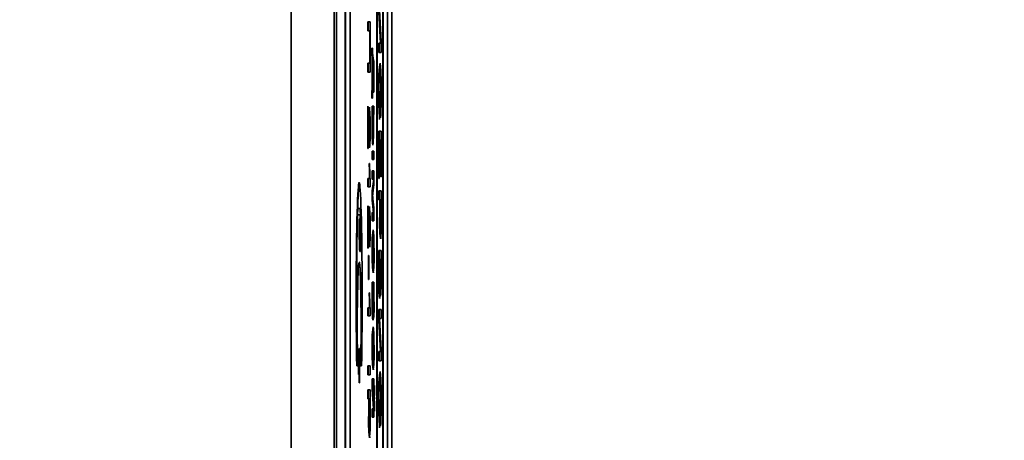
# Model space of a CAD drawing. Header units: millimetres. Extents: x 8 to 210, y -1 to 292.
# Tile 7 of 18: x 35.86 to 47.29, y 224.49 to 229.37. Entities that reach past the tile are written whole.
import ezdxf

# ---------------------------------------------------------------- set-up
doc = ezdxf.new("R2010")
doc.units = ezdxf.units.MM
doc.layers.add('ЧЕРТЕЖ', color=7, linetype='Continuous', lineweight=25)
doc.styles.add('SLDTEXTSTYLE1', font='TXT', dxfattribs={"width": 0.7})
doc.dimstyles.new('SLDDIMSTYLE0', dxfattribs={"dimtxt": 3.5, "dimasz": 3.2, "dimexe": 0, "dimexo": 0.0625, "dimgap": 0.875, "dimtad": 2, "dimlfac": 2, "dimrnd": 1e-09, "dimzin": 12, "dimdsep": 46, "dimtxsty": 'SLDTEXTSTYLE1', "dimsah": 1, "dimcen": 0.09, "dimadec": 0, "dimazin": 3, "dimtfac": 1, "dimtofl": 0, "dimtmove": 0, "dimatfit": 3, "dimfxl": 0, "dimfrac": 2, "dimtolj": 1, "dimtzin": 12, "dimarcsym": 0})

# ---------------------------------------------------------------- blocks, each defined once
blk = doc.blocks.new('_D_1')
at = {"layer": 'ЧЕРТЕЖ'}
for p, q in [((41.236, 254.605), (33.607, 254.605)), ((35.107, 205.352), (35.107, 254.605)), ((41.236, 205.352), (33.607, 205.352))]:
    blk.add_line(p, q, dxfattribs=at)
for points in [[(35.107, 254.605), (34.557, 251.405), (35.657, 251.405)], [(35.107, 205.352), (35.657, 208.552), (34.557, 208.552)]]:
    blk.add_solid(points, dxfattribs=at)
at = {"layer": 'ЧЕРТЕЖ', "insert": (30.595, 231.062), "char_height": 3.5, "attachment_point": 1, "rotation": 90, "style": 'SLDTEXTSTYLE1'}
blk.add_mtext('98,5', dxfattribs=at)
blk = doc.blocks.new('_D_2')
at = {"layer": 'ЧЕРТЕЖ'}
for p, q in [((79.637, 256.101), (27.511, 256.101)), ((29.011, 205.352), (29.011, 256.101)), ((41.236, 205.352), (27.511, 205.352))]:
    blk.add_line(p, q, dxfattribs=at)
for points in [[(29.011, 256.101), (28.461, 252.901), (29.561, 252.901)], [(29.011, 205.352), (29.561, 208.552), (28.461, 208.552)]]:
    blk.add_solid(points, dxfattribs=at)
at = {"layer": 'ЧЕРТЕЖ', "insert": (24.499, 230.716), "char_height": 3.5, "attachment_point": 1, "rotation": 90, "style": 'SLDTEXTSTYLE1'}
blk.add_mtext('101,5', dxfattribs=at)

msp = doc.modelspace()

# ---------------------------------------------------------------- linework, layer by layer
at = {"color": 7, "linetype": 'Continuous', "lineweight": 35}
for p, q in [((39.0108, 252.3791), (39.0108, 207.5776)), ((39.5108, 252.2791), (39.5108, 207.6776)), ((39.637, 251.4783), (39.637, 208.4783)), ((39.6405, 251.4763), (39.6405, 208.4803)), ((40.0059, 242.4783), (40.0059, 217.4783)), ((40.0094, 217.4783), (40.0094, 242.4783)), ((40.0757, 242.4783), (40.0757, 217.4783)), ((40.0792, 217.4783), (40.0792, 242.4783)), ((39.6953, 241.2283), (39.6953, 218.7283)), ((40.1315, 218.7283), (40.1315, 241.2283)), ((40.1815, 218.7283), (40.1815, 241.2283)), ((39.537, 236.2283), (39.537, 223.7283)), ((40.0501, 229.0937), (40.0294, 229.4553)), ((40.0551, 229.0937), (40.0344, 229.4553)), ((40.0349, 229.4783), (40.0556, 229.1158)), ((39.9012, 229.3437), (39.9273, 229.3437)), ((39.9012, 229.2379), (39.9012, 229.3437)), ((39.9062, 229.2379), (39.9062, 229.3437)), ((39.9273, 229.3437), (39.9273, 228.7572)), ((39.9243, 229.2379), (39.9012, 229.2379)), ((39.9243, 228.8629), (39.9243, 229.2379)), ((39.9273, 229.2379), (39.9243, 229.2379)), ((40.0294, 229.0937), (40.0501, 229.0937)), ((40.0294, 228.9879), (40.0294, 229.0937)), ((40.0344, 228.9879), (40.0344, 229.0937)), ((40.0551, 229.0937), (40.0501, 229.0937)), ((40.0556, 229.1158), (40.0556, 228.9879)), ((39.9481, 229.036), (39.9565, 229.036)), ((39.9481, 228.9495), (39.9481, 229.036)), ((39.9531, 228.9495), (39.9531, 229.036)), ((39.9565, 229.036), (39.9565, 228.9783)), ((40.0556, 228.9879), (40.0294, 228.9879)), ((39.9012, 228.8629), (39.9243, 228.8629)), ((39.9012, 228.7572), (39.9012, 228.8629)), ((39.9062, 228.7572), (39.9062, 228.8629)), ((39.9273, 228.8629), (39.9243, 228.8629)), ((39.9535, 228.9495), (39.9481, 228.9495)), ((39.9535, 228.5456), (39.9535, 228.9495)), ((39.9585, 228.9495), (39.9535, 228.9495)), ((39.9565, 228.8725), (39.9565, 228.6225)), ((39.9615, 228.8725), (39.9565, 228.8725)), ((39.9585, 228.8725), (39.9585, 228.9495)), ((39.9726, 228.8822), (39.9726, 228.5264)), ((39.9273, 228.7572), (39.9012, 228.7572)), ((39.9696, 228.6225), (39.9696, 228.8052)), ((39.9726, 228.8052), (39.9696, 228.8052)), ((40.0477, 228.7572), (40.0427, 228.7572)), ((40.0536, 228.7214), (40.0477, 228.7572)), ((39.9565, 228.6225), (39.9696, 228.6225)), ((39.9585, 228.5456), (39.9585, 228.6225)), ((39.9726, 228.6225), (39.9696, 228.6225)), ((39.9481, 228.5456), (39.9535, 228.5456)), ((39.9481, 228.4591), (39.9481, 228.5456)), ((39.9531, 228.4591), (39.9531, 228.5456)), ((39.9585, 228.5456), (39.9535, 228.5456)), ((39.9565, 228.5264), (39.9565, 228.4591)), ((39.9726, 228.5264), (39.9565, 228.5264)), ((40.0322, 228.5153), (40.0291, 228.5153)), ((40.0559, 228.5225), (40.0529, 228.5225)), ((39.9565, 228.4591), (39.9481, 228.4591)), ((39.9012, 227.8725), (39.9012, 228.3629)), ((39.9062, 228.2394), (39.9062, 228.3055)), ((39.9196, 228.2572), (39.92, 228.3533)), ((39.9246, 228.2572), (39.9247, 228.2926)), ((39.9535, 228.3629), (39.9726, 228.3629)), ((39.9535, 228.1298), (39.9535, 228.3629)), ((39.9585, 228.2668), (39.9585, 228.3629)), ((39.9726, 228.3629), (39.9726, 228.2668)), ((40.0387, 228.3149), (40.0378, 228.2091)), ((40.0483, 228.2283), (40.0475, 228.3341)), ((40.0525, 228.3341), (40.0475, 228.3341)), ((40.0525, 228.3341), (40.0542, 228.3551)), ((40.0528, 228.3004), (40.0525, 228.3341)), ((39.9045, 228.2394), (39.9045, 227.8725)), ((39.9091, 228.2394), (39.9045, 228.2394)), ((39.9246, 228.2572), (39.9196, 228.2572)), ((39.9261, 228.2508), (39.9246, 228.2572)), ((39.9565, 228.2668), (39.9565, 228.1699)), ((39.9626, 228.2668), (39.9565, 228.2668)), ((39.9626, 228.1576), (39.9626, 228.2668)), ((39.9656, 228.2668), (39.9626, 228.2668)), ((39.9656, 228.2668), (39.9656, 228.1496)), ((39.9726, 228.2668), (39.9656, 228.2668)), ((39.9139, 228.0902), (39.9094, 228.0902)), ((39.9273, 228.115), (39.9243, 228.115)), ((40.0294, 228.0745), (40.0556, 228.0745)), ((40.0294, 227.5264), (40.0294, 228.0745)), ((40.0344, 227.9687), (40.0344, 228.0745)), ((40.0556, 228.0745), (40.0556, 227.5456)), ((39.9251, 227.9783), (39.9201, 227.9783)), ((39.9251, 227.9783), (39.9261, 227.9853)), ((39.9645, 228.0072), (39.9595, 228.0072)), ((40.0324, 227.9687), (40.0324, 227.5264)), ((40.0415, 227.9687), (40.0324, 227.9687)), ((40.0415, 227.5745), (40.0415, 227.9687)), ((40.0445, 227.9687), (40.0415, 227.9687)), ((40.0445, 227.9687), (40.0445, 227.5745)), ((40.0526, 227.9687), (40.0445, 227.9687)), ((40.0526, 227.5456), (40.0526, 227.9687)), ((40.0556, 227.9687), (40.0526, 227.9687)), ((39.9045, 227.8725), (39.9012, 227.8725)), ((39.9535, 227.8437), (39.9726, 227.8437)), ((39.9535, 227.7475), (39.9535, 227.8437)), ((39.9585, 227.7475), (39.9585, 227.8437)), ((39.9726, 227.8437), (39.9726, 227.7475)), ((39.9177, 227.6995), (39.9208, 227.6995)), ((39.9726, 227.7475), (39.9535, 227.7475)), ((39.9535, 227.6129), (39.9726, 227.6129)), ((39.9535, 227.5168), (39.9535, 227.6129)), ((39.9585, 227.5168), (39.9585, 227.6129)), ((39.9726, 227.6129), (39.9726, 227.4556)), ((39.9012, 227.5264), (39.9216, 227.5264)), ((39.9012, 227.4302), (39.9012, 227.5264)), ((39.9062, 227.4302), (39.9062, 227.5264)), ((39.9258, 227.5264), (39.9216, 227.5264)), ((39.9273, 227.4921), (39.9273, 227.4302)), ((39.9697, 227.5168), (39.9535, 227.5168)), ((39.9535, 227.3816), (39.9697, 227.5168)), ((39.9585, 227.3816), (39.9726, 227.5)), ((39.9726, 227.5168), (39.9697, 227.5168)), ((40.0324, 227.5264), (40.0294, 227.5264)), ((40.0445, 227.5745), (40.0415, 227.5745)), ((40.0556, 227.5456), (40.0526, 227.5456)), ((39.9273, 227.4302), (39.9012, 227.4302)), ((39.9535, 227.2734), (39.9535, 227.3816)), ((39.9585, 227.3816), (39.9535, 227.3816)), ((39.9726, 227.4556), (39.9573, 227.326)), ((39.9585, 227.336), (39.9585, 227.3816)), ((40.0294, 227.3822), (40.0556, 227.3822)), ((40.0294, 227.2764), (40.0294, 227.3822)), ((40.0344, 227.2764), (40.0344, 227.3822)), ((40.0556, 227.3822), (40.0556, 227.1066)), ((39.9689, 227.1322), (39.9535, 227.2734)), ((39.9585, 227.2734), (39.9535, 227.2734)), ((39.9573, 227.326), (39.9726, 227.1855)), ((39.9585, 227.2734), (39.9585, 227.3151)), ((39.9726, 227.1438), (39.9585, 227.2734)), ((40.0402, 227.2764), (40.0294, 227.2764)), ((40.0402, 227.0926), (40.0402, 227.2764)), ((40.0432, 227.2764), (40.0402, 227.2764)), ((40.0432, 227.2764), (40.0432, 227.0955)), ((40.0526, 227.2764), (40.0432, 227.2764)), ((40.0526, 227.0973), (40.0526, 227.2764)), ((40.0556, 227.2764), (40.0526, 227.2764)), ((39.786, 227.1783), (39.7834, 227.1033)), ((39.8096, 227.1783), (39.786, 227.1783)), ((39.8146, 227.1783), (39.8096, 227.1783)), ((39.9012, 226.7187), (39.9012, 227.2091)), ((39.9062, 227.0856), (39.9062, 227.1517)), ((39.9196, 227.1033), (39.92, 227.1995)), ((39.9246, 227.1033), (39.9247, 227.1388)), ((39.9535, 227.1322), (39.9689, 227.1322)), ((39.9535, 227.036), (39.9535, 227.1322)), ((39.9585, 227.036), (39.9585, 227.1322)), ((39.9726, 227.1322), (39.9689, 227.1322)), ((39.9726, 227.1855), (39.9726, 227.036)), ((39.7834, 227.1033), (39.8096, 227.1033)), ((39.8053, 227.0533), (39.802, 227.0533)), ((39.8103, 227.0533), (39.8053, 227.0533)), ((39.9045, 227.0856), (39.9045, 226.7187)), ((39.9091, 227.0856), (39.9045, 227.0856)), ((39.9246, 227.1033), (39.9196, 227.1033)), ((39.9261, 227.097), (39.9246, 227.1033)), ((39.9726, 227.036), (39.9535, 227.036)), ((39.9139, 226.9364), (39.9094, 226.9364)), ((39.9273, 226.9612), (39.9243, 226.9612)), ((40.053, 226.9302), (40.048, 226.9302)), ((39.9251, 226.8245), (39.9201, 226.8245)), ((39.9251, 226.8245), (39.9261, 226.8315)), ((39.9681, 226.8341), (39.9631, 226.8341)), ((39.9715, 226.8138), (39.9681, 226.8341)), ((39.8096, 226.6783), (39.8146, 226.6783)), ((39.9045, 226.7187), (39.9012, 226.7187)), ((39.9562, 226.6799), (39.9532, 226.6799)), ((40.0294, 226.6899), (40.0556, 226.6899)), ((40.0294, 226.4083), (40.0294, 226.6899)), ((40.0344, 226.5841), (40.0344, 226.6899)), ((40.0556, 226.6899), (40.0556, 226.4091)), ((39.9089, 226.6322), (39.9119, 226.6322)), ((39.9089, 226.3533), (39.9089, 226.6322)), ((39.9119, 226.6322), (39.9119, 226.3533)), ((40.0324, 226.5841), (40.0324, 226.4067)), ((40.0415, 226.5841), (40.0324, 226.5841)), ((40.0415, 226.4188), (40.0415, 226.5841)), ((40.0445, 226.5841), (40.0415, 226.5841)), ((40.0445, 226.5841), (40.0445, 226.4295)), ((40.0526, 226.5841), (40.0445, 226.5841)), ((40.0556, 226.5841), (40.0526, 226.5841)), ((40.0526, 226.4412), (40.0526, 226.5841)), ((39.8058, 226.5533), (39.8008, 226.5533)), ((39.9682, 226.5264), (39.9632, 226.5264)), ((39.9119, 226.3533), (39.9089, 226.3533)), ((39.9535, 226.3245), (39.9726, 226.3245)), ((39.9535, 226.0815), (39.9535, 226.3245)), ((39.9565, 226.2283), (39.9565, 226.1114)), ((39.9619, 226.2283), (39.9565, 226.2283)), ((39.9585, 226.2283), (39.9585, 226.3245)), ((39.9619, 226.1209), (39.9619, 226.2283)), ((39.9649, 226.2283), (39.9619, 226.2283)), ((39.9649, 226.2283), (39.9649, 226.1322)), ((39.9696, 226.2283), (39.9649, 226.2283)), ((39.9696, 226.1292), (39.9696, 226.2283)), ((39.9726, 226.2283), (39.9696, 226.2283)), ((39.9726, 226.3245), (39.9726, 226.1114)), ((40.042, 226.2379), (40.037, 226.2379)), ((40.0535, 226.2668), (40.0485, 226.2668)), ((40.0535, 226.2668), (40.0546, 226.2737)), ((39.9177, 226.1995), (39.9208, 226.1995)), ((39.9012, 226.0264), (39.9216, 226.0264)), ((39.9012, 225.9302), (39.9012, 226.0264)), ((39.9062, 225.9302), (39.9062, 226.0264)), ((39.9258, 226.0264), (39.9216, 226.0264)), ((39.9273, 225.9921), (39.9273, 225.9302)), ((39.9723, 225.9975), (39.9673, 225.9975)), ((40.0294, 226.0072), (40.0556, 226.0072)), ((40.0294, 225.8784), (40.0294, 226.0072)), ((40.0344, 225.8784), (40.0344, 226.0072)), ((40.0556, 226.0072), (40.0556, 225.9014)), ((39.9273, 225.9302), (39.9012, 225.9302)), ((39.9642, 225.9783), (39.9592, 225.9783)), ((39.9687, 225.9722), (39.9637, 225.9722)), ((40.0501, 225.5168), (40.0294, 225.8784)), ((40.0344, 225.8784), (40.0294, 225.8784)), ((40.0551, 225.5168), (40.0344, 225.8784)), ((40.0349, 225.9014), (40.0556, 225.5389)), ((40.0556, 225.9014), (40.0349, 225.9014)), ((39.9681, 225.7091), (39.9631, 225.7091)), ((39.9715, 225.6888), (39.9681, 225.7091)), ((39.8061, 225.5533), (39.8008, 225.5533)), ((39.8008, 225.5533), (39.8008, 225.4533)), ((39.8058, 225.5533), (39.8058, 225.4533)), ((39.8061, 225.1533), (39.8061, 225.5533)), ((39.9562, 225.5549), (39.9532, 225.5549)), ((40.0556, 225.5389), (40.0556, 225.411)), ((39.8008, 225.4533), (39.7921, 225.4533)), ((39.7921, 225.4533), (39.7921, 225.2533)), ((39.7971, 225.4533), (39.7971, 225.2533)), ((39.8058, 225.4533), (39.8008, 225.4533)), ((40.0294, 225.5168), (40.0501, 225.5168)), ((40.0294, 225.411), (40.0294, 225.5168)), ((40.0344, 225.411), (40.0344, 225.5168)), ((40.0551, 225.5168), (40.0501, 225.5168)), ((39.773, 225.3533), (39.7887, 225.3533)), ((39.8129, 225.3533), (39.8287, 225.3533)), ((39.9012, 225.3533), (39.9273, 225.3533)), ((39.9012, 225.2475), (39.9012, 225.3533)), ((39.9062, 225.2475), (39.9062, 225.3533)), ((39.9273, 225.3533), (39.9273, 225.2475)), ((39.9682, 225.4014), (39.9632, 225.4014)), ((40.0556, 225.411), (40.0294, 225.411)), ((39.7921, 225.2533), (39.8008, 225.2533)), ((39.8008, 225.2533), (39.8008, 225.1533)), ((39.8058, 225.2533), (39.8008, 225.2533)), ((39.8058, 225.2533), (39.8058, 225.1533)), ((39.9273, 225.2475), (39.9012, 225.2475)), ((39.9535, 225.1995), (39.9726, 225.1995)), ((39.9535, 225.082), (39.9535, 225.1995)), ((39.9585, 225.1033), (39.9585, 225.1995)), ((39.9726, 225.1995), (39.9726, 225.1033)), ((39.8008, 225.1533), (39.8061, 225.1533)), ((39.9012, 225.0745), (39.9273, 225.0745)), ((39.9012, 224.9687), (39.9012, 225.0745)), ((39.9062, 224.9687), (39.9062, 225.0745)), ((39.9273, 225.0745), (39.9273, 224.7989)), ((39.968, 224.8533), (39.9535, 225.082)), ((39.9585, 225.082), (39.9535, 225.082)), ((39.9581, 225.1033), (39.9726, 224.8731)), ((39.9726, 225.1033), (39.9581, 225.1033)), ((39.9585, 225.082), (39.9585, 225.0961)), ((39.9726, 224.8591), (39.9585, 225.082)), ((39.9794, 225.1225), (39.9794, 225.0552)), ((40.0477, 225.1802), (40.0427, 225.1802)), ((40.0536, 225.1444), (40.0477, 225.1802)), ((39.9119, 224.9687), (39.9012, 224.9687)), ((39.9119, 224.785), (39.9119, 224.9687)), ((39.9149, 224.9687), (39.9119, 224.9687)), ((39.9149, 224.9687), (39.9149, 224.7878)), ((39.9243, 224.9687), (39.9149, 224.9687)), ((39.9243, 224.7896), (39.9243, 224.9687)), ((39.9273, 224.9687), (39.9243, 224.9687)), ((39.9535, 224.8533), (39.968, 224.8533)), ((39.9535, 224.7572), (39.9535, 224.8533)), ((39.9585, 224.7572), (39.9585, 224.8533)), ((39.9726, 224.8533), (39.968, 224.8533)), ((39.9726, 224.8731), (39.9726, 224.7572)), ((39.9794, 224.8918), (39.9794, 224.8245)), ((40.0322, 224.9384), (40.0291, 224.9384)), ((40.0559, 224.9456), (40.0529, 224.9456)), ((39.9726, 224.7572), (39.9535, 224.7572)), ((40.0387, 224.7379), (40.0378, 224.6322)), ((40.0483, 224.6514), (40.0475, 224.7572)), ((40.0525, 224.7572), (40.0475, 224.7572)), ((40.0525, 224.7572), (40.0542, 224.7782)), ((40.0528, 224.7234), (40.0525, 224.7572)), ((39.9247, 224.6225), (39.9197, 224.6225))]:
    msp.add_line(p, q, dxfattribs=at)
at = {"color": 7, "linetype": 'Continuous', "lineweight": 35, "flags": 128}
for points in [[(39.9565, 228.9783), (39.9653, 228.8924), (39.9726, 228.8822)], [(39.9696, 228.8052), (39.9622, 228.8251), (39.9565, 228.8725)], [(39.9726, 228.8105), (39.9672, 228.8251), (39.9615, 228.8725)], [(39.9012, 228.3629), (39.9025, 228.3602), (39.9035, 228.3529)], [(39.9035, 228.3529), (39.9081, 228.2713), (39.911, 228.1799)], [(39.9216, 227.5264), (39.9191, 227.6185), (39.9177, 227.6995)], [(39.9208, 227.6995), (39.9239, 227.5685), (39.9273, 227.4921)], [(39.802, 227.0533), (39.8009, 226.9584), (39.8012, 226.8588), (39.8028, 226.7702), (39.8055, 226.707), (39.8089, 226.6791), (39.8123, 226.6912), (39.8153, 226.7412), (39.8174, 226.8211), (39.8183, 226.9182), (39.8177, 227.017), (39.8158, 227.1015), (39.813, 227.1583), (39.8096, 227.1783)], [(39.9012, 227.2091), (39.9025, 227.2064), (39.9035, 227.199)], [(39.9035, 227.199), (39.9081, 227.1174), (39.911, 227.0261)], [(39.8096, 227.1033), (39.8119, 227.0899), (39.8139, 227.0519), (39.8152, 226.9949), (39.8157, 226.9278), (39.8152, 226.8608), (39.8139, 226.804), (39.8119, 226.7663), (39.8095, 226.7533), (39.8072, 226.7671), (39.8052, 226.8055), (39.8039, 226.8626), (39.8035, 226.9298), (39.8039, 226.9968), (39.8053, 227.0533)], [(40.0523, 227.0109), (40.0526, 227.0591), (40.0526, 227.0973)], [(40.0556, 227.1066), (40.0555, 227.0442), (40.0554, 226.9954)], [(39.9631, 226.9302), (39.9678, 226.9082), (39.9709, 226.8478)], [(40.053, 226.9302), (40.0545, 226.9359), (40.0547, 226.9379)], [(39.9709, 226.8478), (39.9726, 226.7592), (39.973, 226.6799)], [(39.7887, 225.3533), (39.783, 225.5023), (39.7793, 225.6983), (39.7782, 225.9183), (39.7797, 226.1366), (39.7836, 226.3275), (39.7896, 226.4687), (39.797, 226.5437), (39.8047, 226.5437), (39.812, 226.4687), (39.818, 226.3275), (39.822, 226.1366), (39.8235, 225.9183), (39.8224, 225.6983), (39.8187, 225.5023), (39.8129, 225.3533)], [(39.9682, 226.5264), (39.9709, 226.5354), (39.9715, 226.5442)], [(40.0324, 226.4067), (40.0325, 226.3706), (40.0326, 226.3425)], [(40.0445, 226.4295), (40.0446, 226.3786), (40.0448, 226.3393)], [(40.0452, 226.2735), (40.0457, 226.2943), (40.0458, 226.2971)], [(40.0515, 226.1774), (40.0501, 226.2005), (40.0482, 226.2735)], [(39.9216, 226.0264), (39.9191, 226.1185), (39.9177, 226.1995)], [(39.9208, 226.1995), (39.9239, 226.0685), (39.9273, 225.9921)], [(39.9702, 225.9226), (39.9701, 225.9245), (39.9687, 225.9722)], [(39.9631, 225.8052), (39.9678, 225.7832), (39.9709, 225.7228)], [(39.9709, 225.7228), (39.9726, 225.6342), (39.973, 225.5549)], [(39.9682, 225.4014), (39.9709, 225.4104), (39.9715, 225.4192)], [(39.9241, 224.7032), (39.9243, 224.7514), (39.9243, 224.7896)], [(39.9273, 224.7989), (39.9273, 224.7365), (39.9271, 224.6878)], [(39.9247, 224.6225), (39.9263, 224.6282), (39.9264, 224.6302)]]:
    msp.add_lwpolyline(points, dxfattribs=at)
at = {"color": 7, "linetype": 'Continuous', "lineweight": 35}
for centre, radius, start, end in [((41.7087, 228.6236), 1.6831, 171.82455, 183.68945), ((40.5512, 228.7609), 0.5146, 169.6836, 182.59437), ((37.8897, 228.6075), 2.1681, 357.61831, 6.76648), ((41.1267, 228.5913), 1.0966, 171.30254, 183.45865), ((38.6316, 228.5783), 1.4224, 357.75081, 7.22329), ((43.4277, 228.4588), 3.3991, 179.04774, 184.21274), ((42.1849, 228.487), 2.1531, 178.98369, 184.58586), ((37.9459, 228.4884), 2.1073, 355.80126, 0.92756), ((36.8278, 228.4577), 3.2286, 355.92573, 1.05894), ((37.8534, 228.1695), 2.0747, 358.43645, 5.08173), ((30.5287, 227.8596), 9.3835, 1.4083, 2.31974), ((41.6761, 228.1588), 1.7652, 179.3151, 185.86957), ((39.0489, 228.1572), 0.8764, 357.23989, 6.54654), ((41.0666, 228.1088), 1.1117, 176.85317, 185.24773), ((38.8931, 228.1041), 1.0708, 354.80806, 2.86307), ((41.4911, 228.0676), 1.5819, 179.17814, 186.73022), ((38.7586, 228.0827), 1.1662, 354.86301, 1.5872), ((38.335, 228.0473), 1.5937, 354.05285, 2.36051), ((41.276, 228.0567), 1.3245, 176.83614, 186.31352), ((38.3971, 228.0701), 1.5705, 354.18572, 2.90114), ((41.0782, 228.0133), 1.1612, 180.20939, 185.7427), ((41.1098, 228.0067), 1.1504, 180.10768, 183.89564), ((36.9723, 226.9283), 2.8532, 354.97324, 5.02676), ((37.8534, 227.0157), 2.0747, 358.43645, 5.08173), ((43.2887, 226.9327), 3.4805, 178.01346, 182.70133), ((30.5287, 226.7058), 9.3835, 1.4083, 2.31974), ((41.6761, 227.005), 1.7652, 179.3151, 185.86957), ((39.0489, 227.0034), 0.8764, 357.23989, 6.54654), ((41.5857, 227.004), 1.5481, 176.71881, 186.66104), ((41.1241, 227.0441), 1.0822, 177.27816, 186.04024), ((41.4911, 226.9137), 1.5819, 179.17814, 186.73022), ((38.7586, 226.9289), 1.1662, 354.86301, 1.5872), ((38.335, 226.8934), 1.5937, 354.05285, 2.36051), ((41.1344, 226.7586), 1.1838, 171.66201, 183.80825), ((40.385, 226.8564), 0.425, 171.22543, 182.28033), ((40.6635, 226.916), 0.6173, 179.06008, 188.52332), ((39.6265, 226.9936), 0.4262, 351.45412, 2.33349), ((39.1487, 226.9484), 0.9079, 352.1547, 2.9705), ((40.8951, 226.8539), 0.9781, 179.92132, 187.37672), ((40.7162, 226.7232), 0.7612, 171.62388, 183.25776), ((39.0518, 226.7163), 0.9189, 357.73508, 7.36772), ((41.3221, 226.6106), 1.3707, 177.10105, 187.56209), ((40.8435, 226.6434), 0.8881, 177.64193, 187.57063), ((39.1845, 226.6376), 0.7866, 351.86892, 3.08254), ((38.7137, 226.6035), 1.2616, 352.10736, 3.47455), ((31.283, 225.8674), 8.5504, 356.55315, 4.60128), ((40.3309, 226.5086), 0.371, 178.1176, 192.19133), ((39.051, 226.3774), 1.0036, 353.66997, 3.64373), ((41.6307, 226.3136), 1.6041, 176.61575, 186.49494), ((40.5854, 226.3134), 0.5536, 176.98795, 187.8358), ((38.9922, 226.3546), 1.0513, 353.6285, 3.50225), ((40.4827, 226.325), 0.4381, 178.12604, 187.64017), ((38.1144, 226.338), 1.9425, 354.77106, 2.09529), ((40.7384, 226.2285), 0.7031, 178.69906, 187.87889), ((39.2315, 226.2387), 0.8124, 352.46805, 2.46084), ((40.6353, 226.2468), 0.5927, 177.41073, 188.31897), ((40.7242, 226.0602), 0.7694, 176.1806, 186.10757), ((38.9351, 226.0691), 1.0281, 354.93413, 2.88744), ((40.9744, 226.0823), 1.0107, 177.17392, 184.81208), ((38.956, 226.0815), 1.0147, 355.25174, 2.68954), ((38.555, 226.0399), 1.4194, 354.3987, 2.88705), ((41.3238, 226.0192), 1.3717, 177.39609, 185.73437), ((39.8465, 225.999), 0.1195, 350.03615, 0.85093), ((39.386, 225.9572), 0.5778, 352.53925, 1.48408), ((40.644, 225.9638), 0.6849, 178.78922, 186.84961), ((40.2589, 225.9534), 0.2958, 176.35941, 190.12068), ((41.1344, 225.6336), 1.1838, 171.66201, 183.80825), ((40.385, 225.7314), 0.425, 171.22543, 182.28033), ((40.7162, 225.5982), 0.7612, 171.62388, 183.25776), ((39.0518, 225.5913), 0.9189, 357.73508, 7.36772), ((41.3221, 225.4856), 1.3707, 177.10105, 187.56209), ((40.8435, 225.5184), 0.8881, 177.64193, 187.57063), ((39.1845, 225.5126), 0.7866, 351.86892, 3.08254), ((38.7137, 225.4785), 1.2616, 352.10736, 3.47455), ((40.3309, 225.3836), 0.371, 178.1176, 192.19133), ((41.7087, 225.0467), 1.6831, 171.82455, 183.68945), ((40.5512, 225.184), 0.5146, 169.6836, 182.59437), ((37.8897, 225.0306), 2.1681, 357.61831, 6.76648), ((41.0731, 225.0135), 1.0992, 174.30532, 182.0837), ((41.1267, 225.0144), 1.0966, 171.30254, 183.45865), ((38.6316, 225.0014), 1.4224, 357.75081, 7.22329), ((41.262, 224.9395), 1.2878, 178.48664, 185.12434), ((40.7014, 224.9541), 0.7248, 178.26168, 184.93114), ((40.7432, 224.993), 0.7664, 175.33829, 181.26301), ((43.4277, 224.8819), 3.3991, 179.04774, 184.21274), ((42.1849, 224.9101), 2.1531, 178.98369, 184.58586), ((37.9459, 224.9114), 2.1073, 355.80126, 0.92756), ((36.8278, 224.8808), 3.2286, 355.92573, 1.05894), ((41.4575, 224.6963), 1.5481, 176.71881, 186.66104), ((40.9959, 224.7364), 1.0822, 177.27816, 186.04024), ((40.5352, 224.6083), 0.6173, 179.06008, 188.52332), ((39.4983, 224.6859), 0.4262, 351.45412, 2.33349), ((39.0204, 224.6407), 0.9079, 352.1547, 2.9705)]:
    msp.add_arc(centre, radius, start, end, dxfattribs=at)
for centre, start_param, end_param in [((39.8008, 226.1533), 4.0641625, 8.5022081), ((39.8058, 226.1533), 0.0384141, 2.2190228)]:
    msp.add_ellipse(centre, major_axis=(0, 1.325), ratio=0.0263392, start_param=start_param, end_param=end_param, dxfattribs=at)

# ---------------------------------------------------------------- dimensions: what is measured, and where the dimension line sits
at = {"layer": 'ЧЕРТЕЖ'}
for base, p2, picture, middle in [((29.0108, 256.1014), (79.637, 256.1014), '_D_2', (29.0108, 235.3929)), ((35.1067, 254.6045), (41.2362, 254.6045), '_D_1', (35.1067, 235.3929))]:
    dim = msp.add_linear_dim(base=base, p1=(41.2362, 205.3521), p2=p2, angle=90, dimstyle='SLDDIMSTYLE0', dxfattribs=at)
    dim.commit()
    dim.dimension.update_dxf_attribs({"geometry": picture, "text_midpoint": middle, "dimtype": 160})

doc.saveas('drawing.dxf')
